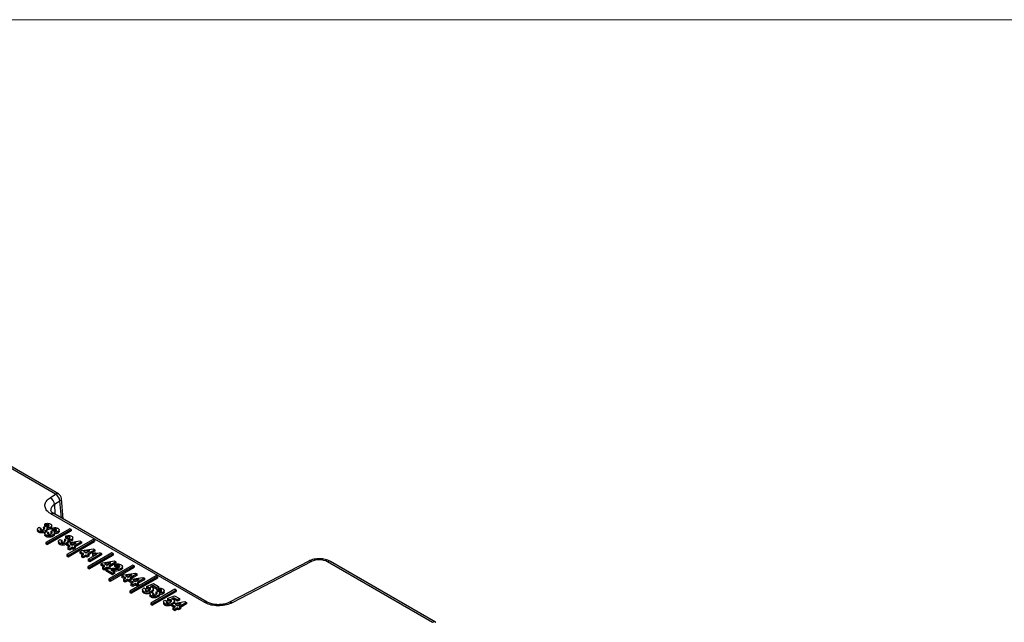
# Paper-space layout 'Sheet1' of a CAD drawing. Header units: millimetres. Extents: x 0 to 420, y 0 to 297.
# Tile 129 of 130: x 353 to 386, y 269 to 290. Entities that reach past the tile are written whole.
import ezdxf

# ---------------------------------------------------------------- set-up
doc = ezdxf.new("R2010")
doc.units = ezdxf.units.MM
doc.layers.add('SLD-0', color=179, linetype='Continuous')

psp = doc.layouts.new('Sheet1')

# ---------------------------------------------------------------- linework, layer by layer
at = {"layer": 'SLD-0', "color": 179, "linetype": 'Continuous', "lineweight": 18}
psp.add_line((413, 290), (7, 290), dxfattribs=at)
at = {"layer": 'SLD-0', "color": 179, "linetype": 'Continuous', "lineweight": 25}
for p, q in [((353.911, 273.776), (349.616, 276.256)), ((354.011, 273.786), (349.716, 276.265)), ((353.726, 273.657), (353.911, 273.776)), ((354.06, 273.544), (353.874, 273.425)), ((354.173, 272.927), (354.11, 273.63)), ((358.988, 270.08), (353.751, 273.103)), ((359.088, 270.09), (353.851, 273.113)), ((353.337, 272.645), (353.409, 272.616)), ((353.493, 272.645), (353.567, 272.68)), ((353.493, 272.645), (353.493, 272.629)), ((353.53, 272.756), (353.529, 272.732)), ((353.529, 272.732), (353.529, 272.707)), ((353.563, 272.679), (353.529, 272.707)), ((353.576, 272.718), (353.53, 272.756)), ((353.576, 272.718), (353.576, 272.698)), ((353.576, 272.698), (353.576, 272.683)), ((353.576, 272.683), (353.576, 272.676)), ((353.672, 272.722), (353.672, 272.703)), ((353.672, 272.703), (353.672, 272.688)), ((353.672, 272.688), (353.672, 272.673)), ((353.735, 272.642), (353.735, 272.628)), ((353.778, 272.655), (353.777, 272.704)), ((353.292, 272.58), (353.291, 272.531)), ((353.409, 272.567), (353.398, 272.557)), ((353.409, 272.616), (353.409, 272.6)), ((353.409, 272.6), (353.409, 272.583)), ((353.409, 272.583), (353.409, 272.567)), ((353.493, 272.629), (353.492, 272.613)), ((353.492, 272.613), (353.492, 272.596)), ((353.546, 272.434), (353.545, 272.385)), ((353.568, 272.534), (353.568, 272.519)), ((353.568, 272.519), (353.568, 272.504)), ((353.568, 272.504), (353.568, 272.485)), ((354.399, 272.598), (353.579, 272.125)), ((353.591, 272.498), (353.663, 272.469)), ((353.618, 272.537), (353.617, 272.586)), ((353.621, 272.101), (354.44, 272.574)), ((353.621, 272.052), (354.441, 272.525)), ((353.664, 272.42), (353.653, 272.41)), ((353.663, 272.469), (353.663, 272.454)), ((353.663, 272.454), (353.663, 272.437)), ((353.663, 272.437), (353.664, 272.42)), ((353.735, 272.628), (353.735, 272.613)), ((353.735, 272.613), (353.735, 272.593)), ((353.747, 272.483), (353.746, 272.466)), ((353.746, 272.466), (353.746, 272.45)), ((353.747, 272.499), (353.821, 272.533)), ((353.747, 272.499), (353.747, 272.483)), ((353.784, 272.61), (353.783, 272.585)), ((353.783, 272.585), (353.783, 272.561)), ((353.818, 272.532), (353.783, 272.561)), ((353.83, 272.571), (353.784, 272.61)), ((353.822, 272.387), (353.822, 272.372)), ((353.822, 272.372), (353.822, 272.358)), ((353.822, 272.358), (353.823, 272.338)), ((353.83, 272.571), (353.83, 272.551)), ((353.83, 272.551), (353.83, 272.537)), ((353.83, 272.537), (353.83, 272.529)), ((353.872, 272.39), (353.871, 272.439)), ((353.926, 272.575), (353.926, 272.556)), ((353.926, 272.556), (353.926, 272.541)), ((353.926, 272.541), (353.926, 272.526)), ((353.989, 272.496), (353.989, 272.481)), ((353.989, 272.481), (353.99, 272.466)), ((353.99, 272.466), (353.99, 272.446)), ((354.032, 272.508), (354.031, 272.557)), ((354.248, 272.317), (354.247, 272.293)), ((354.294, 272.303), (354.248, 272.342)), ((354.248, 272.342), (354.248, 272.317)), ((354.294, 272.303), (354.294, 272.284)), ((354.39, 272.307), (354.39, 272.288)), ((354.44, 272.574), (354.399, 272.598)), ((354.44, 272.574), (354.441, 272.525)), ((353.579, 272.125), (353.578, 272.076)), ((353.578, 272.076), (353.621, 272.052)), ((353.579, 272.125), (353.621, 272.101)), ((353.621, 272.101), (353.621, 272.052)), ((354.01, 272.166), (354.009, 272.117)), ((354.055, 272.23), (354.127, 272.201)), ((354.128, 272.152), (354.117, 272.142)), ((354.127, 272.201), (354.127, 272.186)), ((354.127, 272.186), (354.128, 272.169)), ((354.128, 272.169), (354.128, 272.152)), ((354.211, 272.198), (354.21, 272.182)), ((354.211, 272.231), (354.285, 272.265)), ((354.211, 272.231), (354.211, 272.215)), ((354.211, 272.215), (354.211, 272.198)), ((354.282, 272.264), (354.247, 272.293)), ((354.279, 272.078), (354.278, 272.029)), ((354.371, 271.976), (354.278, 272.029)), ((354.279, 272.078), (354.346, 272.117)), ((354.414, 272), (354.279, 272.078)), ((354.286, 272.119), (354.286, 272.104)), ((354.286, 272.104), (354.287, 272.09)), ((354.287, 272.09), (354.287, 272.082)), ((354.294, 272.284), (354.294, 272.269)), ((354.294, 272.269), (354.294, 272.261)), ((355.194, 272.228), (354.297, 271.71)), ((354.331, 271.952), (354.414, 272)), ((354.336, 272.122), (354.336, 272.171)), ((354.339, 271.686), (355.235, 272.204)), ((354.339, 271.637), (355.236, 272.155)), ((354.346, 272.117), (354.738, 272.178)), ((354.39, 272.288), (354.39, 272.273)), ((354.39, 272.273), (354.39, 272.258)), ((354.476, 271.965), (354.393, 271.917)), ((354.617, 272.117), (354.404, 272.083)), ((354.404, 272.083), (354.481, 272.039)), ((354.454, 272.228), (354.454, 272.213)), ((354.454, 272.213), (354.454, 272.198)), ((354.454, 272.198), (354.454, 272.178)), ((354.498, 272.049), (354.471, 272.044)), ((354.517, 271.941), (354.476, 271.965)), ((354.476, 271.965), (354.476, 271.915)), ((354.481, 272.039), (354.617, 272.117)), ((354.496, 272.24), (354.495, 272.289)), ((354.584, 271.979), (354.517, 271.941)), ((354.791, 272.147), (354.542, 272.003)), ((354.542, 272.003), (354.584, 271.979)), ((354.792, 272.098), (354.584, 271.978)), ((354.584, 271.979), (354.584, 271.93)), ((354.738, 272.178), (354.791, 272.147)), ((354.791, 272.147), (354.792, 272.098)), ((355.235, 272.204), (355.194, 272.228)), ((355.235, 272.204), (355.236, 272.155)), ((354.297, 271.71), (354.297, 271.661)), ((354.297, 271.71), (354.339, 271.686)), ((354.297, 271.661), (354.339, 271.637)), ((354.331, 271.952), (354.33, 271.903)), ((354.393, 271.867), (354.33, 271.903)), ((354.393, 271.917), (354.331, 271.952)), ((354.339, 271.686), (354.339, 271.637)), ((354.393, 271.917), (354.393, 271.867)), ((354.476, 271.915), (354.393, 271.867)), ((354.517, 271.891), (354.476, 271.915)), ((354.517, 271.941), (354.517, 271.891)), ((354.584, 271.93), (354.517, 271.891)), ((354.743, 271.81), (354.81, 271.849)), ((354.878, 271.732), (354.743, 271.81)), ((354.743, 271.81), (354.743, 271.761)), ((354.835, 271.708), (354.743, 271.761)), ((354.795, 271.684), (354.794, 271.635)), ((354.857, 271.599), (354.794, 271.635)), ((354.795, 271.684), (354.878, 271.732)), ((354.857, 271.649), (354.795, 271.684)), ((354.81, 271.849), (355.202, 271.91)), ((354.94, 271.697), (354.857, 271.649)), ((354.857, 271.649), (354.857, 271.599)), ((354.94, 271.647), (354.857, 271.599)), ((355.081, 271.849), (354.868, 271.815)), ((354.868, 271.815), (354.945, 271.771)), ((354.962, 271.781), (354.935, 271.776)), ((354.981, 271.673), (354.94, 271.697)), ((354.94, 271.697), (354.94, 271.647)), ((354.981, 271.623), (354.94, 271.647)), ((354.945, 271.771), (355.081, 271.849)), ((355.048, 271.711), (354.981, 271.673)), ((354.981, 271.673), (354.981, 271.623)), ((355.049, 271.662), (354.981, 271.623)), ((355.255, 271.879), (355.006, 271.735)), ((355.006, 271.735), (355.048, 271.711)), ((355.835, 271.769), (355.016, 271.296)), ((355.023, 271.553), (355.315, 271.721)), ((355.256, 271.83), (355.048, 271.71)), ((355.048, 271.711), (355.049, 271.662)), ((355.058, 271.272), (355.877, 271.745)), ((355.058, 271.222), (355.878, 271.696)), ((355.484, 271.747), (355.085, 271.517)), ((355.485, 271.698), (355.085, 271.468)), ((355.174, 271.711), (355.173, 271.686)), ((355.236, 271.675), (355.173, 271.686)), ((355.174, 271.735), (355.241, 271.774)), ((355.174, 271.735), (355.174, 271.711)), ((355.202, 271.91), (355.255, 271.879)), ((355.255, 271.879), (355.256, 271.83)), ((355.433, 271.776), (355.484, 271.747)), ((355.484, 271.747), (355.485, 271.698)), ((355.877, 271.745), (355.835, 271.769)), ((355.877, 271.745), (355.878, 271.696)), ((355.016, 271.296), (355.015, 271.247)), ((355.016, 271.296), (355.058, 271.272)), ((355.085, 271.517), (355.023, 271.553)), ((355.023, 271.553), (355.023, 271.504)), ((355.085, 271.468), (355.023, 271.504)), ((355.085, 271.517), (355.085, 271.468)), ((355.462, 271.395), (355.461, 271.346)), ((355.554, 271.293), (355.461, 271.346)), ((355.462, 271.395), (355.528, 271.434)), ((355.597, 271.318), (355.462, 271.395)), ((355.514, 271.27), (355.597, 271.318)), ((355.528, 271.434), (355.92, 271.495)), ((355.799, 271.435), (355.587, 271.4)), ((355.587, 271.4), (355.663, 271.356)), ((355.681, 271.366), (355.653, 271.362)), ((355.663, 271.356), (355.799, 271.435)), ((355.766, 271.297), (355.7, 271.258)), ((355.974, 271.464), (355.725, 271.321)), ((355.725, 271.321), (355.766, 271.297)), ((356.554, 271.354), (355.734, 270.881)), ((355.975, 271.415), (355.766, 271.295)), ((355.766, 271.297), (355.767, 271.248)), ((355.776, 270.857), (356.595, 271.33)), ((355.92, 271.495), (355.974, 271.464)), ((355.929, 271.365), (355.928, 271.341)), ((355.928, 271.341), (355.928, 271.316)), ((355.98, 271.275), (355.928, 271.316)), ((355.98, 271.324), (355.929, 271.365)), ((355.974, 271.464), (355.975, 271.415)), ((355.98, 271.324), (355.98, 271.302)), ((355.98, 271.302), (355.98, 271.275)), ((356.085, 271.329), (356.085, 271.307)), ((356.085, 271.307), (356.085, 271.28)), ((356.195, 271.259), (356.195, 271.308)), ((356.595, 271.33), (356.554, 271.354)), ((356.595, 271.33), (356.596, 271.281)), ((362.564, 271.488), (359.854, 270.08)), ((362.656, 271.474), (359.946, 270.065)), ((366.8, 269.391), (363.206, 271.466)), ((366.9, 269.401), (363.306, 271.476)), ((355.015, 271.247), (355.058, 271.222)), ((355.058, 271.272), (355.058, 271.222)), ((355.514, 271.27), (355.513, 271.221)), ((355.575, 271.185), (355.513, 271.221)), ((355.575, 271.234), (355.514, 271.27)), ((355.658, 271.282), (355.575, 271.234)), ((355.575, 271.234), (355.575, 271.185)), ((355.658, 271.233), (355.575, 271.185)), ((355.633, 271.176), (355.632, 271.152)), ((355.855, 271.023), (355.632, 271.152)), ((355.855, 271.072), (355.633, 271.201)), ((355.633, 271.201), (355.633, 271.176)), ((355.7, 271.258), (355.658, 271.282)), ((355.658, 271.282), (355.658, 271.233)), ((355.7, 271.209), (355.658, 271.233)), ((355.7, 271.258), (355.7, 271.209)), ((355.776, 270.807), (356.596, 271.281)), ((355.794, 271.185), (355.922, 271.111)), ((355.922, 271.111), (355.855, 271.072)), ((355.855, 271.072), (355.855, 271.023)), ((355.923, 271.062), (355.855, 271.023)), ((355.914, 271.193), (355.914, 271.144)), ((355.922, 271.111), (355.923, 271.062)), ((356.143, 271.239), (356.143, 271.224)), ((356.143, 271.224), (356.144, 271.209)), ((356.144, 271.209), (356.144, 271.189)), ((356.18, 270.981), (356.179, 270.932)), ((356.18, 270.981), (356.247, 271.019)), ((356.315, 270.903), (356.18, 270.981)), ((356.247, 271.019), (356.639, 271.08)), ((356.518, 271.02), (356.305, 270.986)), ((356.305, 270.986), (356.382, 270.941)), ((356.399, 270.951), (356.372, 270.947)), ((356.382, 270.941), (356.518, 271.02)), ((356.692, 271.05), (356.443, 270.906)), ((357.349, 270.984), (356.453, 270.466)), ((356.693, 271.001), (356.485, 270.88)), ((356.494, 270.442), (357.391, 270.96)), ((356.639, 271.08), (356.692, 271.05)), ((356.692, 271.05), (356.693, 271.001)), ((357.391, 270.96), (357.349, 270.984)), ((357.391, 270.96), (357.391, 270.911)), ((355.734, 270.881), (355.734, 270.832)), ((355.734, 270.881), (355.776, 270.857)), ((355.734, 270.832), (355.776, 270.807)), ((355.776, 270.857), (355.776, 270.807)), ((356.272, 270.878), (356.179, 270.932)), ((356.232, 270.855), (356.231, 270.806)), ((356.294, 270.77), (356.231, 270.806)), ((356.232, 270.855), (356.315, 270.903)), ((356.294, 270.819), (356.232, 270.855)), ((356.377, 270.867), (356.294, 270.819)), ((356.294, 270.819), (356.294, 270.77)), ((356.377, 270.818), (356.294, 270.77)), ((356.418, 270.843), (356.377, 270.867)), ((356.377, 270.867), (356.377, 270.818)), ((356.418, 270.794), (356.377, 270.818)), ((356.485, 270.882), (356.418, 270.843)), ((356.418, 270.843), (356.418, 270.794)), ((356.434, 270.803), (356.418, 270.794)), ((356.434, 270.834), (356.501, 270.872)), ((356.569, 270.756), (356.434, 270.834)), ((356.434, 270.834), (356.434, 270.785)), ((356.526, 270.731), (356.434, 270.785)), ((356.443, 270.906), (356.485, 270.882)), ((356.485, 270.882), (356.485, 270.863)), ((356.486, 270.708), (356.569, 270.756)), ((356.548, 270.673), (356.486, 270.708)), ((356.486, 270.708), (356.486, 270.659)), ((356.548, 270.623), (356.486, 270.659)), ((356.494, 270.393), (357.391, 270.911)), ((356.501, 270.872), (356.893, 270.934)), ((356.631, 270.72), (356.548, 270.673)), ((356.548, 270.673), (356.548, 270.623)), ((356.631, 270.671), (356.548, 270.623)), ((356.772, 270.873), (356.559, 270.839)), ((356.559, 270.839), (356.636, 270.795)), ((356.653, 270.805), (356.626, 270.8)), ((356.672, 270.697), (356.631, 270.72)), ((356.631, 270.72), (356.631, 270.671)), ((356.672, 270.647), (356.631, 270.671)), ((356.636, 270.795), (356.772, 270.873)), ((356.739, 270.735), (356.672, 270.697)), ((356.672, 270.697), (356.672, 270.647)), ((356.74, 270.686), (356.672, 270.647)), ((356.947, 270.903), (356.698, 270.759)), ((356.698, 270.759), (356.739, 270.735)), ((356.947, 270.854), (356.739, 270.734)), ((356.739, 270.735), (356.74, 270.686)), ((356.893, 270.934), (356.947, 270.903)), ((356.947, 270.903), (356.947, 270.854)), ((357.023, 270.62), (357.022, 270.571)), ((357.023, 270.62), (357.256, 270.718)), ((357.064, 270.584), (357.023, 270.62)), ((357.236, 270.653), (357.151, 270.617)), ((357.36, 270.581), (357.236, 270.653)), ((357.236, 270.653), (357.236, 270.603)), ((357.256, 270.718), (357.426, 270.62)), ((357.426, 270.62), (357.36, 270.581)), ((357.426, 270.62), (357.427, 270.571)), ((356.453, 270.466), (356.452, 270.417)), ((356.452, 270.417), (356.494, 270.393)), ((356.453, 270.466), (356.494, 270.442)), ((356.494, 270.442), (356.494, 270.393)), ((356.884, 270.507), (356.884, 270.458)), ((356.929, 270.572), (357.001, 270.542)), ((357.002, 270.493), (356.989, 270.48)), ((357.001, 270.542), (357.001, 270.525)), ((357.001, 270.525), (357.001, 270.509)), ((357.001, 270.509), (357.002, 270.493)), ((357.064, 270.535), (357.022, 270.571)), ((357.064, 270.584), (357.064, 270.56)), ((357.064, 270.56), (357.064, 270.535)), ((357.138, 270.36), (357.137, 270.311)), ((357.139, 270.571), (357.139, 270.551)), ((357.139, 270.551), (357.139, 270.536)), ((357.139, 270.536), (357.139, 270.522)), ((357.991, 270.525), (357.171, 270.051)), ((357.183, 270.425), (357.255, 270.395)), ((357.184, 270.462), (357.184, 270.447)), ((357.184, 270.447), (357.184, 270.432)), ((357.184, 270.432), (357.184, 270.424)), ((357.213, 270.027), (358.032, 270.5)), ((357.213, 269.978), (358.033, 270.452)), ((357.236, 270.603), (357.217, 270.596)), ((357.36, 270.532), (357.236, 270.603)), ((357.256, 270.346), (357.245, 270.336)), ((357.252, 270.497), (357.251, 270.546)), ((357.255, 270.395), (357.255, 270.38)), ((357.255, 270.38), (357.256, 270.363)), ((357.256, 270.363), (357.256, 270.346)), ((357.339, 270.392), (357.338, 270.376)), ((357.339, 270.425), (357.413, 270.46)), ((357.339, 270.425), (357.339, 270.409)), ((357.339, 270.409), (357.339, 270.392)), ((357.36, 270.581), (357.36, 270.532)), ((357.376, 270.511), (357.375, 270.487)), ((357.41, 270.458), (357.375, 270.487)), ((357.422, 270.497), (357.376, 270.536)), ((357.376, 270.536), (357.376, 270.511)), ((357.414, 270.313), (357.414, 270.299)), ((357.414, 270.299), (357.414, 270.284)), ((357.414, 270.284), (357.415, 270.264)), ((357.422, 270.497), (357.422, 270.478)), ((357.422, 270.478), (357.422, 270.463)), ((357.422, 270.463), (357.422, 270.455)), ((357.464, 270.316), (357.464, 270.365)), ((357.518, 270.502), (357.518, 270.482)), ((357.518, 270.482), (357.518, 270.467)), ((357.518, 270.467), (357.518, 270.452)), ((357.581, 270.422), (357.582, 270.407)), ((357.582, 270.407), (357.582, 270.392)), ((357.582, 270.392), (357.582, 270.373)), ((357.624, 270.434), (357.623, 270.483)), ((357.741, 270.205), (357.974, 270.304)), ((357.974, 270.304), (358.145, 270.205)), ((358.032, 270.5), (357.991, 270.525)), ((358.032, 270.5), (358.033, 270.452)), ((357.171, 270.051), (357.17, 270.002)), ((357.17, 270.002), (357.213, 269.978)), ((357.171, 270.051), (357.213, 270.027)), ((357.213, 270.027), (357.213, 269.978)), ((357.603, 270.092), (357.602, 270.043)), ((357.647, 270.157), (357.719, 270.127)), ((357.72, 270.078), (357.707, 270.065)), ((357.719, 270.127), (357.719, 270.11)), ((357.719, 270.11), (357.72, 270.094)), ((357.72, 270.094), (357.72, 270.078)), ((357.782, 270.17), (357.741, 270.205)), ((357.741, 270.205), (357.741, 270.156)), ((357.782, 270.12), (357.741, 270.156)), ((357.782, 270.17), (357.782, 270.145)), ((357.782, 270.145), (357.782, 270.12)), ((357.858, 270.156), (357.857, 270.136)), ((357.857, 270.136), (357.857, 270.122)), ((357.857, 270.122), (357.857, 270.107)), ((357.954, 270.238), (357.87, 270.202)), ((357.871, 270.004), (357.87, 269.955)), ((357.963, 269.902), (357.87, 269.955)), ((357.871, 270.004), (357.938, 270.043)), ((358.006, 269.927), (357.871, 270.004)), ((357.902, 270.047), (357.903, 270.033)), ((357.903, 270.033), (357.903, 270.023)), ((357.954, 270.189), (357.935, 270.181)), ((357.938, 270.043), (358.33, 270.104)), ((358.078, 270.167), (357.954, 270.238)), ((357.954, 270.238), (357.954, 270.189)), ((358.078, 270.117), (357.954, 270.189)), ((357.97, 270.078), (357.957, 270.046)), ((357.97, 270.082), (357.969, 270.131)), ((358.209, 270.044), (357.996, 270.009)), ((357.996, 270.009), (358.073, 269.965)), ((358.09, 269.975), (358.063, 269.971)), ((358.073, 269.965), (358.209, 270.044)), ((358.145, 270.205), (358.078, 270.167)), ((358.078, 270.167), (358.078, 270.117)), ((358.145, 270.156), (358.078, 270.117)), ((358.383, 270.073), (358.134, 269.93)), ((358.145, 270.205), (358.145, 270.156)), ((358.384, 270.024), (358.176, 269.904)), ((358.33, 270.104), (358.383, 270.073)), ((358.383, 270.073), (358.384, 270.024)), ((359.086, 270.091), (359.088, 270.09)), ((357.923, 269.879), (357.922, 269.83)), ((357.985, 269.794), (357.922, 269.83)), ((357.923, 269.879), (358.006, 269.927)), ((357.985, 269.843), (357.923, 269.879)), ((358.068, 269.891), (357.985, 269.843)), ((357.985, 269.843), (357.985, 269.794)), ((358.068, 269.842), (357.985, 269.794)), ((358.109, 269.867), (358.068, 269.891)), ((358.068, 269.891), (358.068, 269.842)), ((358.109, 269.818), (358.068, 269.842)), ((358.176, 269.906), (358.109, 269.867)), ((358.109, 269.867), (358.109, 269.818)), ((358.177, 269.857), (358.109, 269.818)), ((358.134, 269.93), (358.176, 269.906)), ((358.176, 269.906), (358.177, 269.857)), ((366.9, 269.401), (366.904, 269.399))]:
    psp.add_line(p, q, dxfattribs=at)
at = {"layer": 'SLD-0', "color": 8, "linetype": 'Continuous', "lineweight": 25}
for p, q in [((353.874, 273.425), (353.889, 273.118)), ((354.111, 272.963), (354.06, 273.544))]:
    psp.add_line(p, q, dxfattribs=at)
at = {"layer": 'SLD-0', "color": 179, "linetype": 'Continuous', "lineweight": 25}
for centre, radius, start, end in [((353.579, 273.399), 0.297, 4.9628, 60.2781), ((353.764, 273.518), 0.297, 4.9628, 60.2781), ((353.911, 273.613), 0.2, 5.0577, 60.0027)]:
    psp.add_arc(centre, radius, start, end, dxfattribs=at)
at = {"layer": 'SLD-0', "color": 8, "linetype": 'Continuous', "lineweight": 25}
for centre, radius, start, end in [((353.969, 273.699), 0.0964, 64.2564, 127.0523), ((354.012, 273.63), 0.0989, 299.1179, 359.8964), ((353.809, 273.026), 0.0965, 64.2709, 127.04), ((362.599, 271.406), 0.0893, 49.758, 112.7898), ((363.264, 271.389), 0.0964, 64.2585, 127.0511), ((359.046, 270.002), 0.0973, 66.0277, 126.8661), ((359.888, 269.992), 0.0937, 51.3673, 110.7784), ((366.858, 269.314), 0.0964, 64.2585, 127.0502)]:
    psp.add_arc(centre, radius, start, end, dxfattribs=at)
at = {"layer": 'SLD-0', "color": 179, "linetype": 'Continuous', "lineweight": 25}
psp.add_ellipse((362.924, 271.302), major_axis=(0.4, 0), ratio=0.578788, start_param=0.786555, end_param=2.302322, dxfattribs=at)
for points, knots in [([(353.751, 273.103), (353.725, 273.12), (353.646, 273.17), (353.561, 273.275), (353.535, 273.411), (353.586, 273.547), (353.679, 273.62), (353.726, 273.657)], [0, 0, 0, 0, 0.111651, 0.333634, 0.555667, 0.777837, 1, 1, 1, 1]), ([(353.857, 273.111), (353.838, 273.122), (353.79, 273.15), (353.755, 273.195), (353.746, 273.214), (353.748, 273.222), (353.748, 273.223)], [0, 0, 0, 0, 0.198245, 0.526836, 0.938528, 1, 1, 1, 1]), ([(353.333, 272.522), (353.321, 272.531), (353.298, 272.548), (353.289, 272.579), (353.297, 272.61), (353.318, 272.631), (353.334, 272.643), (353.337, 272.645)], [0, 0, 0, 0, 0.247443, 0.467711, 0.668693, 0.936703, 1, 1, 1, 1]), ([(353.525, 272.633), (353.522, 272.635), (353.517, 272.637), (353.507, 272.641), (353.498, 272.644), (353.493, 272.645)], [0, 0, 0, 0, 0.257652, 0.515632, 1, 1, 1, 1]), ([(353.503, 272.573), (353.513, 272.58), (353.528, 272.59), (353.538, 272.606), (353.539, 272.618), (353.534, 272.627), (353.528, 272.631), (353.525, 272.633)], [0, 0, 0, 0, 0.381709, 0.584619, 0.757281, 0.880541, 1, 1, 1, 1]), ([(353.525, 272.633), (353.525, 272.628), (353.525, 272.617), (353.524, 272.601), (353.524, 272.59), (353.524, 272.584)], [0, 0, 0, 0, 0.317473, 0.658687, 1, 1, 1, 1]), ([(353.53, 272.756), (353.556, 272.766), (353.596, 272.78), (353.656, 272.782), (353.698, 272.774), (353.722, 272.764), (353.734, 272.757), (353.735, 272.757)], [0, 0, 0, 0, 0.412211, 0.599033, 0.785858, 0.973941, 1, 1, 1, 1]), ([(353.567, 272.68), (353.572, 272.677), (353.584, 272.671), (353.602, 272.665), (353.615, 272.664), (353.619, 272.664)], [0, 0, 0, 0, 0.337692, 0.802695, 1, 1, 1, 1]), ([(353.672, 272.673), (353.665, 272.676), (353.653, 272.681), (353.631, 272.683), (353.607, 272.681), (353.589, 272.675), (353.579, 272.67), (353.575, 272.668)], [0, 0, 0, 0, 0.227528, 0.425197, 0.61408, 0.888789, 1, 1, 1, 1]), ([(353.672, 272.722), (353.666, 272.725), (353.653, 272.731), (353.631, 272.732), (353.608, 272.73), (353.589, 272.724), (353.579, 272.719), (353.576, 272.718)], [0, 0, 0, 0, 0.227012, 0.426434, 0.616241, 0.891177, 1, 1, 1, 1]), ([(353.735, 272.642), (353.721, 272.636), (353.695, 272.623), (353.647, 272.619), (353.619, 272.621), (353.606, 272.622)], [0, 0, 0, 0, 0.375066, 0.727588, 1, 1, 1, 1]), ([(353.619, 272.664), (353.627, 272.664), (353.642, 272.664), (353.659, 272.67), (353.667, 272.674), (353.67, 272.676)], [0, 0, 0, 0, 0.410388, 0.789249, 1, 1, 1, 1]), ([(353.67, 272.676), (353.675, 272.679), (353.684, 272.685), (353.69, 272.696), (353.689, 272.707), (353.682, 272.716), (353.675, 272.72), (353.672, 272.722)], [0, 0, 0, 0, 0.264564, 0.456486, 0.64878, 0.840911, 1, 1, 1, 1]), ([(353.735, 272.757), (353.748, 272.748), (353.77, 272.732), (353.78, 272.702), (353.772, 272.674), (353.753, 272.653), (353.738, 272.644), (353.735, 272.642)], [0, 0, 0, 0, 0.271993, 0.458954, 0.70028, 0.93953, 1, 1, 1, 1]), ([(353.777, 272.655), (353.776, 272.645), (353.773, 272.625), (353.754, 272.604), (353.739, 272.595), (353.735, 272.593)], [0, 0, 0, 0, 0.436013, 0.886088, 1, 1, 1, 1]), ([(353.784, 272.61), (353.811, 272.619), (353.85, 272.634), (353.911, 272.635), (353.952, 272.628), (353.976, 272.617), (353.988, 272.611), (353.99, 272.61)], [0, 0, 0, 0, 0.412209, 0.599034, 0.785853, 0.973941, 1, 1, 1, 1]), ([(353.333, 272.473), (353.321, 272.482), (353.298, 272.498), (353.288, 272.521), (353.291, 272.531), (353.291, 272.531)], [0, 0, 0, 0, 0.520857, 0.98427, 1, 1, 1, 1]), ([(353.568, 272.534), (353.549, 272.525), (353.515, 272.508), (353.452, 272.498), (353.398, 272.5), (353.357, 272.51), (353.34, 272.519), (353.333, 272.522)], [0, 0, 0, 0, 0.27879, 0.505617, 0.732609, 0.899443, 1, 1, 1, 1]), ([(353.333, 272.522), (353.333, 272.517), (353.333, 272.507), (353.333, 272.491), (353.333, 272.48), (353.333, 272.473)], [0, 0, 0, 0, 0.29999, 0.59998, 1, 1, 1, 1]), ([(353.568, 272.485), (353.55, 272.475), (353.516, 272.459), (353.453, 272.449), (353.398, 272.45), (353.357, 272.461), (353.34, 272.47), (353.333, 272.473)], [0, 0, 0, 0, 0.277906, 0.504729, 0.731718, 0.898794, 1, 1, 1, 1]), ([(353.409, 272.616), (353.4, 272.609), (353.386, 272.599), (353.379, 272.582), (353.38, 272.57), (353.388, 272.562), (353.393, 272.559), (353.394, 272.558)], [0, 0, 0, 0, 0.394034, 0.598623, 0.804733, 0.96179, 1, 1, 1, 1]), ([(353.394, 272.558), (353.398, 272.556), (353.408, 272.552), (353.428, 272.55), (353.453, 272.553), (353.479, 272.561), (353.495, 272.569), (353.503, 272.573)], [0, 0, 0, 0, 0.145283, 0.290653, 0.47797, 0.748621, 1, 1, 1, 1]), ([(353.524, 272.584), (353.522, 272.586), (353.517, 272.588), (353.506, 272.592), (353.498, 272.595), (353.492, 272.596)], [0, 0, 0, 0, 0.2534688, 0.5071795, 1, 1, 1, 1]), ([(353.587, 272.326), (353.575, 272.335), (353.552, 272.352), (353.543, 272.374), (353.545, 272.384), (353.546, 272.385)], [0, 0, 0, 0, 0.520857, 0.98427, 1, 1, 1, 1]), ([(353.588, 272.375), (353.575, 272.384), (353.552, 272.401), (353.543, 272.432), (353.552, 272.463), (353.572, 272.484), (353.588, 272.496), (353.591, 272.498)], [0, 0, 0, 0, 0.2474425, 0.4677107, 0.668692, 0.9367019, 1, 1, 1, 1]), ([(353.606, 272.622), (353.611, 272.616), (353.62, 272.603), (353.618, 272.582), (353.603, 272.557), (353.581, 272.543), (353.568, 272.534)], [0, 0, 0, 0, 0.215538, 0.420824, 0.640646, 1, 1, 1, 1]), ([(353.588, 272.375), (353.588, 272.371), (353.588, 272.361), (353.587, 272.344), (353.587, 272.333), (353.587, 272.326)], [0, 0, 0, 0, 0.29999, 0.59998, 1, 1, 1, 1]), ([(353.823, 272.338), (353.804, 272.329), (353.77, 272.312), (353.707, 272.302), (353.652, 272.303), (353.611, 272.314), (353.594, 272.323), (353.587, 272.326)], [0, 0, 0, 0, 0.277908, 0.504729, 0.731722, 0.898793, 1, 1, 1, 1]), ([(353.822, 272.387), (353.804, 272.378), (353.77, 272.361), (353.707, 272.351), (353.652, 272.353), (353.611, 272.363), (353.594, 272.372), (353.588, 272.375)], [0, 0, 0, 0, 0.27879, 0.505617, 0.732609, 0.899443, 1, 1, 1, 1]), ([(353.617, 272.537), (353.617, 272.536), (353.617, 272.527), (353.608, 272.514), (353.595, 272.505), (353.59, 272.501)], [0, 0, 0, 0, 0.084881, 0.635725, 1, 1, 1, 1]), ([(353.735, 272.593), (353.722, 272.587), (353.695, 272.574), (353.657, 272.57), (353.637, 272.571), (353.633, 272.571)], [0, 0, 0, 0, 0.467459, 0.906447, 1, 1, 1, 1]), ([(353.663, 272.469), (353.654, 272.462), (353.641, 272.452), (353.633, 272.435), (353.635, 272.423), (353.642, 272.415), (353.647, 272.412), (353.648, 272.412)], [0, 0, 0, 0, 0.394034, 0.598614, 0.804734, 0.961777, 1, 1, 1, 1]), ([(353.648, 272.412), (353.653, 272.409), (353.662, 272.405), (353.682, 272.403), (353.707, 272.406), (353.734, 272.414), (353.749, 272.422), (353.757, 272.426)], [0, 0, 0, 0, 0.145272, 0.290652, 0.477963, 0.74862, 1, 1, 1, 1]), ([(353.779, 272.437), (353.776, 272.439), (353.771, 272.441), (353.76, 272.445), (353.752, 272.448), (353.746, 272.45)], [0, 0, 0, 0, 0.253431, 0.507142, 1, 1, 1, 1]), ([(353.779, 272.487), (353.776, 272.488), (353.772, 272.491), (353.761, 272.495), (353.753, 272.497), (353.747, 272.499)], [0, 0, 0, 0, 0.257691, 0.515632, 1, 1, 1, 1]), ([(353.757, 272.426), (353.767, 272.433), (353.783, 272.443), (353.792, 272.46), (353.793, 272.471), (353.788, 272.48), (353.782, 272.485), (353.779, 272.487)], [0, 0, 0, 0, 0.381712, 0.584618, 0.75728, 0.88054, 1, 1, 1, 1]), ([(353.779, 272.487), (353.779, 272.481), (353.779, 272.471), (353.779, 272.454), (353.779, 272.443), (353.779, 272.437)], [0, 0, 0, 0, 0.317473, 0.658687, 1, 1, 1, 1]), ([(353.821, 272.533), (353.826, 272.531), (353.838, 272.524), (353.856, 272.518), (353.87, 272.517), (353.874, 272.517)], [0, 0, 0, 0, 0.337693, 0.802674, 1, 1, 1, 1]), ([(353.86, 272.476), (353.865, 272.469), (353.875, 272.456), (353.872, 272.435), (353.858, 272.41), (353.836, 272.396), (353.822, 272.387)], [0, 0, 0, 0, 0.2155385, 0.4208193, 0.6406459, 1, 1, 1, 1]), ([(353.871, 272.39), (353.871, 272.389), (353.871, 272.38), (353.857, 272.361), (353.836, 272.347), (353.823, 272.338)], [0, 0, 0, 0, 0.055405, 0.414962, 1, 1, 1, 1]), ([(353.926, 272.575), (353.92, 272.578), (353.908, 272.584), (353.885, 272.585), (353.862, 272.583), (353.844, 272.577), (353.833, 272.573), (353.83, 272.571)], [0, 0, 0, 0, 0.227011, 0.426432, 0.616247, 0.891177, 1, 1, 1, 1]), ([(353.926, 272.526), (353.919, 272.529), (353.907, 272.535), (353.885, 272.536), (353.862, 272.534), (353.844, 272.528), (353.833, 272.523), (353.83, 272.522)], [0, 0, 0, 0, 0.227517, 0.425188, 0.614074, 0.888785, 1, 1, 1, 1]), ([(353.989, 272.496), (353.976, 272.489), (353.949, 272.477), (353.902, 272.472), (353.873, 272.474), (353.86, 272.476)], [0, 0, 0, 0, 0.375068, 0.727586, 1, 1, 1, 1]), ([(353.874, 272.517), (353.882, 272.517), (353.897, 272.518), (353.913, 272.523), (353.921, 272.527), (353.924, 272.529)], [0, 0, 0, 0, 0.410378, 0.789244, 1, 1, 1, 1]), ([(353.99, 272.446), (353.976, 272.44), (353.949, 272.428), (353.911, 272.423), (353.891, 272.424), (353.888, 272.425)], [0, 0, 0, 0, 0.467459, 0.906447, 1, 1, 1, 1]), ([(353.924, 272.529), (353.93, 272.533), (353.939, 272.539), (353.944, 272.55), (353.943, 272.56), (353.937, 272.569), (353.93, 272.573), (353.926, 272.575)], [0, 0, 0, 0, 0.264569, 0.456493, 0.648777, 0.84091, 1, 1, 1, 1]), ([(353.99, 272.61), (354.003, 272.601), (354.025, 272.586), (354.034, 272.556), (354.026, 272.527), (354.008, 272.507), (353.992, 272.497), (353.989, 272.496)], [0, 0, 0, 0, 0.271987, 0.458949, 0.700279, 0.93953, 1, 1, 1, 1]), ([(354.031, 272.508), (354.03, 272.498), (354.028, 272.478), (354.008, 272.457), (353.993, 272.448), (353.99, 272.446)], [0, 0, 0, 0, 0.436013, 0.886088, 1, 1, 1, 1]), ([(354.248, 272.342), (354.275, 272.351), (354.314, 272.366), (354.375, 272.367), (354.416, 272.36), (354.441, 272.349), (354.452, 272.343), (354.454, 272.342)], [0, 0, 0, 0, 0.412208, 0.599029, 0.785853, 0.973934, 1, 1, 1, 1]), ([(354.39, 272.307), (354.384, 272.31), (354.372, 272.316), (354.349, 272.317), (354.326, 272.315), (354.308, 272.309), (354.297, 272.305), (354.294, 272.303)], [0, 0, 0, 0, 0.227013, 0.426435, 0.616242, 0.891179, 1, 1, 1, 1]), ([(354.388, 272.261), (354.394, 272.265), (354.403, 272.271), (354.408, 272.282), (354.407, 272.292), (354.401, 272.301), (354.394, 272.305), (354.39, 272.307)], [0, 0, 0, 0, 0.264564, 0.456486, 0.64878, 0.840911, 1, 1, 1, 1]), ([(354.454, 272.342), (354.467, 272.333), (354.489, 272.318), (354.498, 272.288), (354.491, 272.259), (354.472, 272.239), (354.457, 272.229), (354.454, 272.228)], [0, 0, 0, 0, 0.271989, 0.458951, 0.700278, 0.93953, 1, 1, 1, 1]), ([(354.051, 272.058), (354.039, 272.067), (354.017, 272.084), (354.007, 272.106), (354.01, 272.116), (354.01, 272.117)], [0, 0, 0, 0, 0.520857, 0.98427, 1, 1, 1, 1]), ([(354.052, 272.107), (354.039, 272.116), (354.016, 272.133), (354.007, 272.164), (354.016, 272.195), (354.036, 272.217), (354.052, 272.228), (354.055, 272.23)], [0, 0, 0, 0, 0.247437, 0.467711, 0.668692, 0.936703, 1, 1, 1, 1]), ([(354.052, 272.107), (354.052, 272.103), (354.052, 272.093), (354.052, 272.076), (354.051, 272.065), (354.051, 272.058)], [0, 0, 0, 0, 0.29999, 0.59998, 1, 1, 1, 1]), ([(354.287, 272.07), (354.268, 272.061), (354.234, 272.044), (354.171, 272.034), (354.116, 272.036), (354.075, 272.046), (354.058, 272.055), (354.051, 272.058)], [0, 0, 0, 0, 0.277906, 0.504729, 0.731718, 0.898794, 1, 1, 1, 1]), ([(354.286, 272.119), (354.268, 272.11), (354.234, 272.093), (354.171, 272.083), (354.116, 272.085), (354.076, 272.095), (354.058, 272.104), (354.052, 272.107)], [0, 0, 0, 0, 0.278789, 0.505618, 0.732609, 0.899443, 1, 1, 1, 1]), ([(354.127, 272.201), (354.118, 272.194), (354.105, 272.184), (354.098, 272.167), (354.099, 272.155), (354.106, 272.147), (354.111, 272.144), (354.112, 272.144)], [0, 0, 0, 0, 0.394034, 0.598623, 0.804733, 0.96179, 1, 1, 1, 1]), ([(354.112, 272.144), (354.117, 272.142), (354.126, 272.137), (354.147, 272.135), (354.171, 272.138), (354.198, 272.146), (354.214, 272.154), (354.221, 272.159)], [0, 0, 0, 0, 0.145283, 0.290653, 0.47797, 0.748621, 1, 1, 1, 1]), ([(354.243, 272.17), (354.24, 272.171), (354.235, 272.173), (354.225, 272.177), (354.216, 272.18), (354.21, 272.182)], [0, 0, 0, 0, 0.2534688, 0.5071795, 1, 1, 1, 1]), ([(354.243, 272.219), (354.241, 272.22), (354.236, 272.223), (354.225, 272.227), (354.217, 272.229), (354.211, 272.231)], [0, 0, 0, 0, 0.257652, 0.515632, 1, 1, 1, 1]), ([(354.221, 272.159), (354.231, 272.165), (354.247, 272.175), (354.256, 272.192), (354.257, 272.203), (354.252, 272.212), (354.246, 272.217), (354.243, 272.219)], [0, 0, 0, 0, 0.381709, 0.584619, 0.757281, 0.880541, 1, 1, 1, 1]), ([(354.243, 272.219), (354.243, 272.214), (354.243, 272.203), (354.243, 272.186), (354.243, 272.175), (354.243, 272.17)], [0, 0, 0, 0, 0.317473, 0.658687, 1, 1, 1, 1]), ([(354.285, 272.265), (354.29, 272.263), (354.302, 272.256), (354.321, 272.251), (354.334, 272.249), (354.338, 272.249)], [0, 0, 0, 0, 0.337692, 0.802695, 1, 1, 1, 1]), ([(354.325, 272.208), (354.329, 272.201), (354.339, 272.188), (354.336, 272.167), (354.322, 272.142), (354.3, 272.128), (354.286, 272.119)], [0, 0, 0, 0, 0.215545, 0.420825, 0.640646, 1, 1, 1, 1]), ([(354.39, 272.258), (354.384, 272.261), (354.372, 272.267), (354.349, 272.268), (354.326, 272.266), (354.308, 272.26), (354.297, 272.255), (354.294, 272.254)], [0, 0, 0, 0, 0.227514, 0.425195, 0.61408, 0.888788, 1, 1, 1, 1]), ([(354.454, 272.228), (354.44, 272.221), (354.413, 272.209), (354.366, 272.204), (354.337, 272.207), (354.325, 272.208)], [0, 0, 0, 0, 0.375066, 0.727588, 1, 1, 1, 1]), ([(354.335, 272.122), (354.335, 272.121), (354.335, 272.115), (354.331, 272.11), (354.328, 272.106)], [0, 0, 0, 0, 0.204458, 1, 1, 1, 1]), ([(354.338, 272.249), (354.346, 272.249), (354.361, 272.25), (354.378, 272.255), (354.386, 272.26), (354.388, 272.261)], [0, 0, 0, 0, 0.410388, 0.789249, 1, 1, 1, 1]), ([(354.454, 272.178), (354.44, 272.172), (354.414, 272.16), (354.375, 272.155), (354.355, 272.156), (354.352, 272.157)], [0, 0, 0, 0, 0.467459, 0.906447, 1, 1, 1, 1]), ([(354.496, 272.24), (354.494, 272.23), (354.492, 272.21), (354.472, 272.189), (354.457, 272.18), (354.454, 272.178)], [0, 0, 0, 0, 0.436012, 0.886089, 1, 1, 1, 1]), ([(355.315, 271.721), (355.303, 271.72), (355.279, 271.72), (355.243, 271.723), (355.208, 271.728), (355.185, 271.733), (355.174, 271.735)], [0, 0, 0, 0, 0.250189, 0.500714, 0.748571, 1, 1, 1, 1]), ([(355.241, 271.774), (355.264, 271.77), (355.316, 271.761), (355.384, 271.764), (355.422, 271.774), (355.433, 271.776)], [0, 0, 0, 0, 0.368408, 0.816257, 1, 1, 1, 1]), ([(355.929, 271.365), (355.948, 271.374), (355.98, 271.387), (356.034, 271.394), (356.079, 271.391), (356.118, 271.38), (356.138, 271.369), (356.148, 271.364)], [0, 0, 0, 0, 0.296019, 0.478345, 0.661468, 0.837569, 1, 1, 1, 1]), ([(356.085, 271.329), (356.078, 271.332), (356.067, 271.338), (356.045, 271.341), (356.023, 271.34), (356.001, 271.334), (355.987, 271.327), (355.98, 271.324)], [0, 0, 0, 0, 0.228298, 0.385982, 0.543515, 0.77707, 1, 1, 1, 1]), ([(356.085, 271.28), (356.078, 271.283), (356.066, 271.289), (356.045, 271.292), (356.023, 271.291), (356.001, 271.284), (355.987, 271.278), (355.98, 271.275)], [0, 0, 0, 0, 0.228748, 0.385118, 0.541355, 0.774727, 1, 1, 1, 1]), ([(356.078, 271.272), (356.085, 271.277), (356.098, 271.285), (356.106, 271.299), (356.105, 271.31), (356.098, 271.321), (356.089, 271.326), (356.085, 271.329)], [0, 0, 0, 0, 0.30312, 0.484821, 0.667506, 0.838691, 1, 1, 1, 1]), ([(356.148, 271.364), (356.161, 271.355), (356.182, 271.341), (356.196, 271.315), (356.193, 271.288), (356.177, 271.261), (356.154, 271.245), (356.143, 271.239)], [0, 0, 0, 0, 0.234707, 0.402371, 0.570153, 0.810467, 1, 1, 1, 1]), ([(363.306, 271.476), (363.276, 271.491), (363.193, 271.533), (363.033, 271.57), (362.835, 271.573), (362.675, 271.54), (362.592, 271.501), (362.564, 271.488)], [0, 0, 0, 0, 0.139175, 0.382381, 0.626358, 0.874789, 1, 1, 1, 1]), ([(355.633, 271.201), (355.664, 271.213), (355.719, 271.234), (355.813, 271.242), (355.87, 271.244), (355.898, 271.245)], [0, 0, 0, 0, 0.392639, 0.693165, 1, 1, 1, 1]), ([(355.914, 271.193), (355.902, 271.193), (355.878, 271.192), (355.838, 271.191), (355.81, 271.187), (355.794, 271.185)], [0, 0, 0, 0, 0.297386, 0.594791, 1, 1, 1, 1]), ([(355.914, 271.144), (355.902, 271.143), (355.887, 271.143), (355.871, 271.142), (355.868, 271.142)], [0, 0, 0, 0, 0.7752694, 1, 1, 1, 1]), ([(355.898, 271.245), (355.91, 271.246), (355.934, 271.247), (355.973, 271.248), (356, 271.251), (356.014, 271.252)], [0, 0, 0, 0, 0.308703, 0.617431, 1, 1, 1, 1]), ([(356.143, 271.239), (356.125, 271.23), (356.084, 271.21), (356.003, 271.196), (355.944, 271.194), (355.914, 271.193)], [0, 0, 0, 0, 0.292826, 0.633976, 1, 1, 1, 1]), ([(356.144, 271.189), (356.125, 271.18), (356.084, 271.161), (356.003, 271.147), (355.945, 271.145), (355.914, 271.144)], [0, 0, 0, 0, 0.292357, 0.633735, 1, 1, 1, 1]), ([(356.014, 271.252), (356.024, 271.254), (356.04, 271.256), (356.061, 271.263), (356.072, 271.269), (356.078, 271.272)], [0, 0, 0, 0, 0.398614, 0.69465, 1, 1, 1, 1]), ([(356.194, 271.259), (356.194, 271.253), (356.194, 271.236), (356.177, 271.211), (356.154, 271.196), (356.144, 271.189)], [0, 0, 0, 0, 0.21523, 0.654054, 1, 1, 1, 1]), ([(357.151, 270.617), (357.157, 270.616), (357.168, 270.615), (357.184, 270.611), (357.199, 270.606), (357.208, 270.602), (357.212, 270.6)], [0, 0, 0, 0, 0.249199, 0.498911, 0.745908, 1, 1, 1, 1]), ([(356.93, 270.446), (356.917, 270.455), (356.891, 270.473), (356.882, 270.506), (356.892, 270.54), (356.915, 270.56), (356.929, 270.572)], [0, 0, 0, 0, 0.2597, 0.491868, 0.690505, 1, 1, 1, 1]), ([(356.93, 270.397), (356.916, 270.406), (356.89, 270.424), (356.886, 270.447), (356.884, 270.458)], [0, 0, 0, 0, 0.52883, 1, 1, 1, 1]), ([(357.184, 270.462), (357.16, 270.451), (357.119, 270.432), (357.052, 270.421), (356.999, 270.421), (356.959, 270.431), (356.939, 270.441), (356.93, 270.446)], [0, 0, 0, 0, 0.3183081, 0.5573678, 0.7142351, 0.8715053, 1, 1, 1, 1]), ([(356.93, 270.446), (356.93, 270.441), (356.93, 270.431), (356.93, 270.415), (356.93, 270.403), (356.93, 270.397)], [0, 0, 0, 0, 0.29999, 0.59998, 1, 1, 1, 1]), ([(357.161, 270.404), (357.145, 270.396), (357.11, 270.38), (357.052, 270.371), (356.999, 270.372), (356.959, 270.382), (356.939, 270.392), (356.93, 270.397)], [0, 0, 0, 0, 0.243051, 0.508395, 0.682693, 0.85745, 1, 1, 1, 1]), ([(357.001, 270.542), (356.992, 270.535), (356.979, 270.524), (356.974, 270.507), (356.977, 270.493), (356.986, 270.486), (356.99, 270.482)], [0, 0, 0, 0, 0.378889, 0.607051, 0.797182, 1, 1, 1, 1]), ([(356.99, 270.482), (356.995, 270.48), (357.005, 270.475), (357.026, 270.473), (357.052, 270.474), (357.085, 270.483), (357.104, 270.493), (357.116, 270.5)], [0, 0, 0, 0, 0.1320184, 0.2649463, 0.4384142, 0.668801, 1, 1, 1, 1]), ([(357.139, 270.571), (357.132, 270.574), (357.117, 270.581), (357.089, 270.585), (357.072, 270.584), (357.064, 270.584)], [0, 0, 0, 0, 0.353359, 0.707536, 1, 1, 1, 1]), ([(357.139, 270.522), (357.131, 270.525), (357.116, 270.532), (357.089, 270.536), (357.072, 270.535), (357.064, 270.535)], [0, 0, 0, 0, 0.351574, 0.703981, 1, 1, 1, 1]), ([(357.116, 270.5), (357.128, 270.507), (357.145, 270.518), (357.158, 270.537), (357.158, 270.552), (357.151, 270.563), (357.142, 270.569), (357.139, 270.571)], [0, 0, 0, 0, 0.3675, 0.550125, 0.734025, 0.902942, 1, 1, 1, 1]), ([(357.179, 270.253), (357.167, 270.261), (357.145, 270.278), (357.135, 270.3), (357.138, 270.311), (357.138, 270.311)], [0, 0, 0, 0, 0.520853, 0.984274, 1, 1, 1, 1]), ([(357.18, 270.302), (357.167, 270.311), (357.144, 270.327), (357.135, 270.358), (357.144, 270.389), (357.164, 270.411), (357.18, 270.423), (357.183, 270.425)], [0, 0, 0, 0, 0.2474398, 0.4677111, 0.6686908, 0.9367021, 1, 1, 1, 1]), ([(357.18, 270.302), (357.18, 270.297), (357.18, 270.287), (357.179, 270.271), (357.179, 270.259), (357.179, 270.253)], [0, 0, 0, 0, 0.29999, 0.59998, 1, 1, 1, 1]), ([(357.414, 270.313), (357.396, 270.304), (357.362, 270.287), (357.299, 270.277), (357.244, 270.279), (357.204, 270.289), (357.186, 270.298), (357.18, 270.302)], [0, 0, 0, 0, 0.278789, 0.505616, 0.732609, 0.89944, 1, 1, 1, 1]), ([(357.251, 270.542), (357.247, 270.529), (357.24, 270.503), (357.21, 270.478), (357.189, 270.465), (357.184, 270.462)], [0, 0, 0, 0, 0.4340904, 0.8542686, 1, 1, 1, 1]), ([(357.252, 270.493), (357.248, 270.48), (357.241, 270.454), (357.213, 270.431), (357.197, 270.421), (357.195, 270.42)], [0, 0, 0, 0, 0.484593, 0.9535, 1, 1, 1, 1]), ([(357.212, 270.6), (357.224, 270.592), (357.245, 270.577), (357.251, 270.555), (357.251, 270.544), (357.251, 270.542)], [0, 0, 0, 0, 0.474469, 0.911015, 1, 1, 1, 1]), ([(357.255, 270.395), (357.246, 270.388), (357.233, 270.378), (357.225, 270.362), (357.227, 270.349), (357.234, 270.342), (357.239, 270.339), (357.24, 270.338)], [0, 0, 0, 0, 0.394037, 0.598618, 0.804739, 0.961784, 1, 1, 1, 1]), ([(357.24, 270.338), (357.245, 270.336), (357.254, 270.331), (357.275, 270.33), (357.299, 270.332), (357.326, 270.34), (357.342, 270.349), (357.349, 270.353)], [0, 0, 0, 0, 0.1452837, 0.2906529, 0.4779667, 0.7486201, 1, 1, 1, 1]), ([(357.251, 270.542), (357.251, 270.537), (357.251, 270.527), (357.251, 270.511), (357.251, 270.5), (357.252, 270.493)], [0, 0, 0, 0, 0.29999, 0.59998, 1, 1, 1, 1]), ([(357.371, 270.364), (357.368, 270.365), (357.363, 270.368), (357.353, 270.372), (357.344, 270.374), (357.338, 270.376)], [0, 0, 0, 0, 0.25345, 0.507161, 1, 1, 1, 1]), ([(357.371, 270.413), (357.369, 270.414), (357.364, 270.417), (357.353, 270.421), (357.345, 270.423), (357.339, 270.425)], [0, 0, 0, 0, 0.257691, 0.515651, 1, 1, 1, 1]), ([(357.349, 270.353), (357.359, 270.359), (357.375, 270.369), (357.384, 270.386), (357.385, 270.397), (357.38, 270.407), (357.374, 270.411), (357.371, 270.413)], [0, 0, 0, 0, 0.381713, 0.584622, 0.757285, 0.88054, 1, 1, 1, 1]), ([(357.371, 270.413), (357.371, 270.408), (357.371, 270.397), (357.371, 270.381), (357.371, 270.369), (357.371, 270.364)], [0, 0, 0, 0, 0.317473, 0.658687, 1, 1, 1, 1]), ([(357.376, 270.536), (357.403, 270.546), (357.442, 270.56), (357.503, 270.561), (357.544, 270.554), (357.569, 270.543), (357.58, 270.537), (357.582, 270.536)], [0, 0, 0, 0, 0.412208, 0.599032, 0.785853, 0.973938, 1, 1, 1, 1]), ([(357.413, 270.46), (357.418, 270.457), (357.43, 270.451), (357.448, 270.445), (357.462, 270.444), (357.466, 270.443)], [0, 0, 0, 0, 0.337685, 0.802682, 1, 1, 1, 1]), ([(357.453, 270.402), (357.457, 270.395), (357.467, 270.383), (357.464, 270.361), (357.45, 270.337), (357.428, 270.322), (357.414, 270.313)], [0, 0, 0, 0, 0.2155388, 0.4208198, 0.6406448, 1, 1, 1, 1]), ([(357.463, 270.316), (357.463, 270.315), (357.463, 270.307), (357.449, 270.287), (357.428, 270.273), (357.415, 270.264)], [0, 0, 0, 0, 0.05541, 0.414963, 1, 1, 1, 1]), ([(357.518, 270.502), (357.512, 270.505), (357.5, 270.51), (357.477, 270.512), (357.454, 270.51), (357.436, 270.504), (357.425, 270.499), (357.422, 270.497)], [0, 0, 0, 0, 0.227013, 0.426435, 0.616243, 0.891177, 1, 1, 1, 1]), ([(357.518, 270.452), (357.512, 270.455), (357.499, 270.461), (357.477, 270.462), (357.454, 270.46), (357.436, 270.454), (357.425, 270.449), (357.422, 270.448)], [0, 0, 0, 0, 0.227516, 0.425188, 0.614073, 0.888787, 1, 1, 1, 1]), ([(357.581, 270.422), (357.568, 270.415), (357.541, 270.403), (357.494, 270.398), (357.465, 270.401), (357.453, 270.402)], [0, 0, 0, 0, 0.375068, 0.727586, 1, 1, 1, 1]), ([(357.466, 270.443), (357.474, 270.444), (357.489, 270.444), (357.505, 270.449), (357.514, 270.454), (357.516, 270.455)], [0, 0, 0, 0, 0.4103893, 0.7892472, 1, 1, 1, 1]), ([(357.582, 270.373), (357.568, 270.366), (357.542, 270.354), (357.503, 270.349), (357.483, 270.351), (357.48, 270.351)], [0, 0, 0, 0, 0.467459, 0.906447, 1, 1, 1, 1]), ([(357.516, 270.455), (357.522, 270.459), (357.531, 270.465), (357.536, 270.476), (357.535, 270.486), (357.529, 270.495), (357.522, 270.5), (357.518, 270.502)], [0, 0, 0, 0, 0.2645661, 0.456489, 0.6487781, 0.8409023, 1, 1, 1, 1]), ([(357.582, 270.536), (357.595, 270.527), (357.617, 270.512), (357.626, 270.482), (357.619, 270.454), (357.6, 270.433), (357.584, 270.424), (357.581, 270.422)], [0, 0, 0, 0, 0.271987, 0.458949, 0.700279, 0.93953, 1, 1, 1, 1]), ([(357.624, 270.434), (357.622, 270.424), (357.62, 270.404), (357.6, 270.384), (357.585, 270.375), (357.582, 270.373)], [0, 0, 0, 0, 0.436013, 0.886089, 1, 1, 1, 1]), ([(357.415, 270.264), (357.396, 270.255), (357.362, 270.238), (357.299, 270.228), (357.244, 270.23), (357.203, 270.24), (357.186, 270.249), (357.179, 270.253)], [0, 0, 0, 0, 0.277907, 0.504729, 0.73172, 0.898793, 1, 1, 1, 1]), ([(357.648, 269.982), (357.634, 269.991), (357.608, 270.009), (357.604, 270.032), (357.602, 270.043)], [0, 0, 0, 0, 0.52883, 1, 1, 1, 1]), ([(357.648, 270.031), (357.635, 270.041), (357.61, 270.058), (357.6, 270.091), (357.61, 270.125), (357.633, 270.145), (357.647, 270.157)], [0, 0, 0, 0, 0.2597, 0.491868, 0.690505, 1, 1, 1, 1]), ([(357.902, 270.047), (357.879, 270.036), (357.837, 270.017), (357.771, 270.006), (357.718, 270.007), (357.678, 270.016), (357.657, 270.027), (357.648, 270.031)], [0, 0, 0, 0, 0.318307, 0.557368, 0.714235, 0.871505, 1, 1, 1, 1]), ([(357.648, 270.031), (357.648, 270.026), (357.648, 270.016), (357.648, 270), (357.648, 269.989), (357.648, 269.982)], [0, 0, 0, 0, 0.29999, 0.59998, 1, 1, 1, 1]), ([(357.871, 269.985), (357.857, 269.979), (357.825, 269.965), (357.771, 269.957), (357.717, 269.957), (357.677, 269.967), (357.657, 269.977), (357.648, 269.982)], [0, 0, 0, 0, 0.210873, 0.487495, 0.669205, 0.85139, 1, 1, 1, 1]), ([(357.719, 270.127), (357.711, 270.12), (357.697, 270.109), (357.693, 270.092), (357.695, 270.078), (357.704, 270.071), (357.709, 270.067)], [0, 0, 0, 0, 0.378893, 0.607055, 0.797181, 1, 1, 1, 1]), ([(357.709, 270.067), (357.714, 270.065), (357.724, 270.06), (357.745, 270.058), (357.77, 270.059), (357.803, 270.068), (357.823, 270.079), (357.834, 270.085)], [0, 0, 0, 0, 0.132023, 0.264951, 0.438415, 0.668802, 1, 1, 1, 1]), ([(357.858, 270.156), (357.85, 270.16), (357.835, 270.167), (357.808, 270.17), (357.79, 270.17), (357.782, 270.17)], [0, 0, 0, 0, 0.353361, 0.707541, 1, 1, 1, 1]), ([(357.857, 270.107), (357.85, 270.11), (357.835, 270.117), (357.808, 270.121), (357.79, 270.12), (357.782, 270.12)], [0, 0, 0, 0, 0.351575, 0.703974, 1, 1, 1, 1]), ([(357.834, 270.085), (357.846, 270.092), (357.864, 270.103), (357.876, 270.122), (357.877, 270.137), (357.869, 270.149), (357.861, 270.154), (357.858, 270.156)], [0, 0, 0, 0, 0.367499, 0.550125, 0.734025, 0.902937, 1, 1, 1, 1]), ([(357.87, 270.202), (357.875, 270.202), (357.886, 270.2), (357.903, 270.197), (357.918, 270.192), (357.927, 270.187), (357.931, 270.185)], [0, 0, 0, 0, 0.249199, 0.498911, 0.745908, 1, 1, 1, 1]), ([(357.969, 270.127), (357.966, 270.114), (357.959, 270.088), (357.928, 270.063), (357.908, 270.05), (357.902, 270.047)], [0, 0, 0, 0, 0.434089, 0.854268, 1, 1, 1, 1]), ([(357.931, 270.185), (357.942, 270.177), (357.963, 270.162), (357.97, 270.14), (357.969, 270.129), (357.969, 270.127)], [0, 0, 0, 0, 0.474467, 0.911011, 1, 1, 1, 1]), ([(357.969, 270.127), (357.969, 270.122), (357.97, 270.113), (357.97, 270.096), (357.97, 270.085), (357.97, 270.078)], [0, 0, 0, 0, 0.29999, 0.59998, 1, 1, 1, 1]), ([(359.946, 270.065), (359.916, 270.051), (359.825, 270.009), (359.639, 269.965), (359.403, 269.957), (359.17, 269.994), (359.048, 270.051), (358.988, 270.08)], [0, 0, 0, 0, 0.111619, 0.333659, 0.555725, 0.777864, 1, 1, 1, 1]), ([(359.854, 270.083), (359.823, 270.067), (359.751, 270.032), (359.6, 270.002), (359.423, 269.995), (359.248, 270.022), (359.144, 270.058), (359.095, 270.087), (359.086, 270.092)], [0, 0, 0, 0, 0.149805, 0.343201, 0.548215, 0.753682, 0.955769, 1, 1, 1, 1])]:
    psp.add_open_spline(points, degree=3, knots=knots, dxfattribs=at)
at = {"layer": 'SLD-0', "color": 8, "linetype": 'Continuous', "lineweight": 25}
psp.add_open_spline([(353.874, 273.425), (353.874, 273.425), (353.839, 273.425), (353.778, 273.336), (353.74, 273.275), (353.75, 273.233), (353.752, 273.224)], degree=3, knots=[0, 0, 0, 0, 0.000035, 0.436795, 0.873508, 1, 1, 1, 1], dxfattribs=at)

doc.saveas('drawing.dxf')
